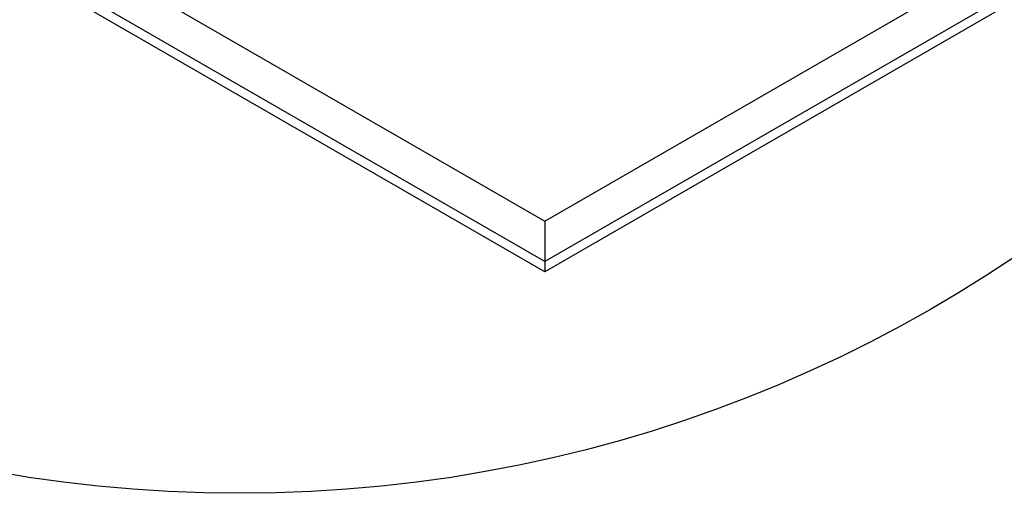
# Model space of a CAD drawing. Header units: inches. Extents: x 4 to 194, y 4 to 148.
# Tile 47 of 88: x 172 to 185, y 40 to 46. Entities that reach past the tile are written whole.
import ezdxf

# ---------------------------------------------------------------- set-up
doc = ezdxf.new("R2010")
doc.units = ezdxf.units.IN
doc.header["$LTSCALE"] = 18
doc.header["$MEASUREMENT"] = 0
doc.layers.add('SLD-DEFPOINTS', color=7, linetype='Continuous')
doc.layers.add('TEXT', color=140, linetype='Continuous', lineweight=25)
doc.dimstyles.new('SLDDIMSTYLE3', dxfattribs={"dimtxt": 0.18, "dimasz": 2.34, "dimexe": 0, "dimexo": 0.0625, "dimgap": 0, "dimtad": 0, "dimtih": 1, "dimtoh": 1, "dimdec": 0, "dimrnd": 1e-09, "dimzin": 0, "dimdsep": 46, "dimtxsty": 'Standard', "dimsah": 1, "dimcen": 0.09, "dimadec": 0, "dimazin": 0, "dimtfac": 2.34, "dimtdec": 0, "dimtofl": 0, "dimtmove": 0, "dimatfit": 3, "dimfxl": 0, "dimfrac": 2, "dimtolj": 1, "dimtzin": 0, "dimarcsym": 0})

msp = doc.modelspace()

# ---------------------------------------------------------------- linework, layer by layer
for p, q in [((156.704, 55.991), (178.566, 43.37)), ((178.566, 42.845), (156.771, 55.427)), ((178.566, 42.714), (156.791, 55.284)), ((178.566, 43.37), (191.085, 50.597)), ((190.751, 49.88), (178.566, 42.845)), ((190.659, 49.695), (178.566, 42.714)), ((178.566, 43.37), (178.566, 42.845)), ((178.566, 42.845), (178.566, 42.714))]:
    msp.add_line(p, q)
at = {"layer": 'SLD-DEFPOINTS'}
msp.add_circle((174.606, 57.833), 17.997, dxfattribs=at)

# ---------------------------------------------------------------- leaders
at = {"layer": 'TEXT'}
for points in [[(175.494, 60.262), (158.75, 42.36), (148.245, 42.36)], [(180.211, 60.057), (158.75, 42.36), (148.245, 42.36)]]:
    msp.add_leader(points, dimstyle='SLDDIMSTYLE3', dxfattribs=at)

doc.saveas('drawing.dxf')
